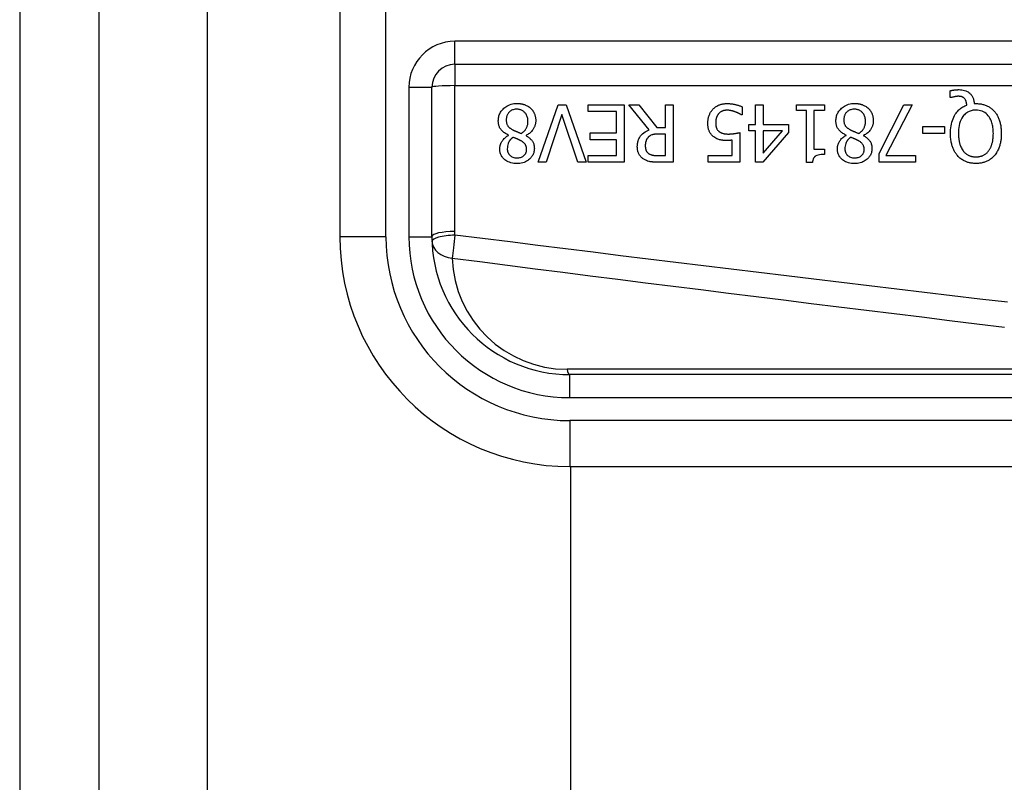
# Model space of a CAD drawing. Header units: inches. Extents: x 5 to 160, y 9 to 87.
# Tile 72 of 203: x 4.73 to 5.574, y 41.121 to 41.774. Entities that reach past the tile are written whole.
import ezdxf

# ---------------------------------------------------------------- set-up
doc = ezdxf.new("R2010")
doc.units = ezdxf.units.IN
doc.header["$MEASUREMENT"] = 0
doc.layers.add('Visible Edges(ANSI)', color=7, linetype='Continuous', lineweight=25)
doc.layers.add('Visible Tangent Edges(ANSI)', color=7, linetype='Continuous', lineweight=25)

msp = doc.modelspace()

# ---------------------------------------------------------------- linework, layer by layer
at = {"layer": 'Visible Edges(ANSI)'}
for p, q in [((4.73025, 62.51508), (4.73025, 21.03408)), ((4.79825, 21.03408), (4.79825, 62.51508)), ((5.00464, 41.96209), (5.00464, 41.58807)), ((5.10306, 41.73572), (5.75505, 41.73572)), ((5.08338, 41.58807), (5.08338, 41.71603)), ((5.52751, 41.70714), (5.52751, 41.71309)), ((5.52839, 41.70714), (5.52751, 41.70714)), ((5.17449, 41.65183), (5.19144, 41.70104)), ((5.19144, 41.70104), (5.1985, 41.70104)), ((5.1985, 41.70104), (5.21545, 41.65183)), ((5.21736, 41.69522), (5.21736, 41.70104)), ((5.21736, 41.70104), (5.24815, 41.70104)), ((5.24161, 41.69522), (5.21736, 41.69522)), ((5.24161, 41.67695), (5.24161, 41.69522)), ((5.24815, 41.70104), (5.24815, 41.65183)), ((5.26957, 41.67963), (5.25206, 41.70104)), ((5.25206, 41.70104), (5.26055, 41.70104)), ((5.26055, 41.70104), (5.27611, 41.68146)), ((5.2836, 41.70104), (5.29014, 41.70104)), ((5.2836, 41.68146), (5.2836, 41.70104)), ((5.29014, 41.70104), (5.29014, 41.65183)), ((5.34909, 41.69929), (5.34909, 41.69231)), ((5.36073, 41.70104), (5.36707, 41.70104)), ((5.36073, 41.68413), (5.36073, 41.70104)), ((5.36707, 41.70104), (5.36707, 41.68413)), ((5.39559, 41.69602), (5.39559, 41.70104)), ((5.39559, 41.70104), (5.4196, 41.70104)), ((5.40432, 41.69602), (5.39559, 41.69602)), ((5.40432, 41.65167), (5.40432, 41.69602)), ((5.41066, 41.69602), (5.41066, 41.66304)), ((5.4196, 41.69602), (5.41066, 41.69602)), ((5.4196, 41.70104), (5.4196, 41.69602)), ((5.46642, 41.65921), (5.48771, 41.70104)), ((5.49473, 41.70104), (5.47224, 41.65761)), ((5.48771, 41.70104), (5.49473, 41.70104)), ((5.54793, 41.70208), (5.54945, 41.70208)), ((5.19479, 41.69271), (5.18115, 41.65183)), ((5.20843, 41.65183), (5.19479, 41.69271)), ((5.34909, 41.69231), (5.34861, 41.69231)), ((5.27611, 41.68146), (5.2836, 41.68146)), ((5.35487, 41.67883), (5.35487, 41.68413)), ((5.35487, 41.68413), (5.36073, 41.68413)), ((5.36073, 41.67883), (5.35487, 41.67883)), ((5.36073, 41.65183), (5.36073, 41.67883)), ((5.36707, 41.68413), (5.38881, 41.68413)), ((5.36707, 41.67883), (5.36707, 41.65961)), ((5.36707, 41.65961), (5.38362, 41.67883)), ((5.38362, 41.67883), (5.36707, 41.67883)), ((5.38881, 41.68413), (5.38881, 41.67719)), ((5.50386, 41.67652), (5.50386, 41.6825)), ((5.50386, 41.6825), (5.52249, 41.6825)), ((5.52249, 41.6825), (5.52249, 41.67652)), ((5.14901, 41.67484), (5.14901, 41.67504)), ((5.164, 41.67476), (5.164, 41.67456)), ((5.219, 41.67113), (5.219, 41.67695)), ((5.219, 41.67695), (5.24161, 41.67695)), ((5.24161, 41.67113), (5.219, 41.67113)), ((5.24161, 41.65765), (5.24161, 41.67113)), ((5.2836, 41.676), (5.27786, 41.676)), ((5.2836, 41.65749), (5.2836, 41.676)), ((5.34071, 41.65761), (5.34071, 41.67073)), ((5.34705, 41.67719), (5.34705, 41.65183)), ((5.38881, 41.67719), (5.36679, 41.65183)), ((5.43822, 41.67484), (5.43822, 41.67504)), ((5.45322, 41.67476), (5.45322, 41.67456)), ((5.52249, 41.67652), (5.50386, 41.67652)), ((5.41066, 41.66304), (5.4196, 41.66304)), ((5.4196, 41.66304), (5.4196, 41.65853)), ((5.21736, 41.65765), (5.24161, 41.65765)), ((5.21736, 41.65183), (5.21736, 41.65765)), ((5.2771, 41.65749), (5.2836, 41.65749)), ((5.32005, 41.65183), (5.32005, 41.65761)), ((5.32005, 41.65761), (5.34071, 41.65761)), ((5.46642, 41.65183), (5.46642, 41.65921)), ((5.47224, 41.65761), (5.49764, 41.65761)), ((5.49764, 41.65761), (5.49764, 41.65183)), ((5.18115, 41.65183), (5.17449, 41.65183)), ((5.21545, 41.65183), (5.20843, 41.65183)), ((5.24815, 41.65183), (5.21736, 41.65183)), ((5.29014, 41.65183), (5.27746, 41.65183)), ((5.34705, 41.65183), (5.32005, 41.65183)), ((5.36679, 41.65183), (5.36073, 41.65183)), ((5.40943, 41.65167), (5.40432, 41.65167)), ((5.49764, 41.65183), (5.46642, 41.65183)), ((5.85055, 41.46996), (5.20149, 41.46996)), ((5.20149, 41.39122), (5.85055, 41.39122)), ((5.20226, 25.50694), (5.20226, 41.39122))]:
    msp.add_line(p, q, dxfattribs=at)
at = {"layer": 'Visible Edges(ANSI)', "flags": 128}
for points in [[(5.52751, 41.71309), (5.52791, 41.71318), (5.52831, 41.71327), (5.52869, 41.71335), (5.52907, 41.71342), (5.52944, 41.71349), (5.5298, 41.71355), (5.53015, 41.71361), (5.53048, 41.71366), (5.5308, 41.71371), (5.53111, 41.71375), (5.53141, 41.71378), (5.53169, 41.71381), (5.53198, 41.71384), (5.53227, 41.71387), (5.53256, 41.7139), (5.53285, 41.71392), (5.53314, 41.71394), (5.53343, 41.71396), (5.53372, 41.71397), (5.53401, 41.71398), (5.5343, 41.71399), (5.53459, 41.714), (5.53488, 41.714), (5.53517, 41.714)], [(5.53517, 41.714), (5.53634, 41.71397), (5.5375, 41.71386), (5.53865, 41.71366), (5.53977, 41.71337), (5.54087, 41.71298), (5.54187, 41.71251), (5.54274, 41.712), (5.54348, 41.71148), (5.5441, 41.71097), (5.54461, 41.71049), (5.54506, 41.71), (5.54547, 41.7095), (5.54585, 41.70897), (5.5462, 41.70841), (5.54652, 41.70784), (5.5468, 41.70724), (5.54704, 41.70662), (5.54726, 41.706), (5.54744, 41.70536), (5.54759, 41.70471), (5.54772, 41.70406), (5.54781, 41.7034), (5.54788, 41.70274), (5.54793, 41.70208)], [(5.53409, 41.7083), (5.53393, 41.7083), (5.53376, 41.70829), (5.53358, 41.70829), (5.53341, 41.70827), (5.53324, 41.70826), (5.53307, 41.70824), (5.53289, 41.70823), (5.53272, 41.7082), (5.53255, 41.70818), (5.53237, 41.70815), (5.5322, 41.70813), (5.53203, 41.7081), (5.53186, 41.70807), (5.53169, 41.70803), (5.53152, 41.708), (5.53135, 41.70796), (5.53118, 41.70793), (5.53102, 41.70789), (5.5308, 41.70784), (5.53042, 41.70775), (5.52994, 41.70763), (5.5294, 41.70748), (5.52887, 41.70731), (5.52839, 41.70714)], [(5.53976, 41.70631), (5.5396, 41.70648), (5.53944, 41.70664), (5.53927, 41.70679), (5.5391, 41.70694), (5.53892, 41.70708), (5.53874, 41.70722), (5.53855, 41.70734), (5.53835, 41.70746), (5.53815, 41.70757), (5.53794, 41.70767), (5.53773, 41.70776), (5.53751, 41.70785), (5.53728, 41.70793), (5.53703, 41.708), (5.53677, 41.70806), (5.5365, 41.70811), (5.53621, 41.70816), (5.53591, 41.7082), (5.53561, 41.70824), (5.5353, 41.70826), (5.535, 41.70828), (5.53469, 41.70829), (5.53439, 41.7083), (5.53409, 41.7083)], [(5.54163, 41.70068), (5.54161, 41.70089), (5.54159, 41.70109), (5.54157, 41.7013), (5.54154, 41.70151), (5.54151, 41.70171), (5.54148, 41.70192), (5.54145, 41.70212), (5.54141, 41.70233), (5.54137, 41.70253), (5.54133, 41.70273), (5.54128, 41.70294), (5.54124, 41.70314), (5.54118, 41.70334), (5.54113, 41.70354), (5.54107, 41.70374), (5.54101, 41.70394), (5.54094, 41.70415), (5.54085, 41.70441), (5.54073, 41.7047), (5.54059, 41.70502), (5.54042, 41.70536), (5.54022, 41.70569), (5.54, 41.70601), (5.53976, 41.70631)], [(5.14027, 41.68732), (5.1403, 41.68819), (5.14036, 41.68904), (5.14048, 41.68989), (5.14064, 41.69073), (5.14086, 41.69156), (5.14113, 41.69238), (5.14145, 41.69318), (5.14182, 41.69396), (5.14224, 41.69471), (5.14271, 41.69543), (5.14322, 41.69612), (5.14377, 41.69678), (5.14436, 41.69741), (5.14504, 41.69805), (5.14581, 41.69871), (5.14668, 41.69936), (5.14766, 41.69998), (5.14875, 41.70055), (5.14994, 41.70106), (5.15116, 41.70147), (5.15243, 41.70178), (5.15371, 41.702), (5.155, 41.70212), (5.15631, 41.70216)], [(5.15623, 41.69725), (5.15544, 41.69723), (5.15467, 41.69716), (5.1539, 41.69703), (5.15314, 41.69685), (5.15241, 41.6966), (5.15171, 41.69629), (5.15108, 41.69595), (5.15053, 41.69558), (5.15005, 41.6952), (5.14962, 41.69482), (5.14925, 41.69443), (5.1489, 41.69402), (5.14859, 41.69359), (5.14831, 41.69314), (5.14805, 41.69267), (5.14783, 41.69218), (5.14763, 41.69168), (5.14747, 41.69116), (5.14733, 41.69064), (5.14723, 41.69011), (5.14715, 41.68958), (5.14709, 41.68904), (5.14706, 41.6885), (5.14705, 41.68796)], [(5.16568, 41.68696), (5.16566, 41.68775), (5.16559, 41.68853), (5.16547, 41.68931), (5.1653, 41.69007), (5.16508, 41.69082), (5.1648, 41.69156), (5.16447, 41.69225), (5.16411, 41.69288), (5.16372, 41.69345), (5.16332, 41.69396), (5.16291, 41.69442), (5.1625, 41.69483), (5.16207, 41.69522), (5.16162, 41.69557), (5.16115, 41.69589), (5.16066, 41.69618), (5.16014, 41.69644), (5.15961, 41.69666), (5.15906, 41.69685), (5.15851, 41.697), (5.15795, 41.69711), (5.15738, 41.69719), (5.1568, 41.69724), (5.15623, 41.69725)], [(5.15631, 41.70216), (5.15674, 41.70216), (5.15718, 41.70214), (5.15762, 41.70212), (5.15806, 41.70209), (5.1585, 41.70206), (5.15893, 41.70201), (5.15937, 41.70195), (5.1598, 41.70189), (5.16023, 41.70181), (5.16066, 41.70173), (5.16108, 41.70163), (5.16151, 41.70152), (5.16193, 41.70141), (5.16235, 41.70128), (5.16277, 41.70114), (5.16319, 41.70099), (5.16368, 41.70079), (5.16425, 41.70054), (5.16487, 41.70024), (5.16554, 41.69987), (5.16622, 41.69944), (5.16688, 41.69898), (5.16751, 41.69847), (5.16811, 41.69793)], [(5.16811, 41.69793), (5.1684, 41.69764), (5.16869, 41.69734), (5.16896, 41.69703), (5.16923, 41.69672), (5.16948, 41.6964), (5.16972, 41.69607), (5.16995, 41.69573), (5.17017, 41.69539), (5.17038, 41.69504), (5.17058, 41.69468), (5.17077, 41.69431), (5.17095, 41.69394), (5.17112, 41.69356), (5.17129, 41.69315), (5.17146, 41.69271), (5.17162, 41.69222), (5.17177, 41.6917), (5.17192, 41.69113), (5.17205, 41.69053), (5.17215, 41.68992), (5.17223, 41.6893), (5.17229, 41.68869), (5.17233, 41.68807), (5.17234, 41.68744)], [(5.31978, 41.68541), (5.31978, 41.6859), (5.3198, 41.68639), (5.31983, 41.68687), (5.31986, 41.68736), (5.31992, 41.68784), (5.31998, 41.68832), (5.32005, 41.6888), (5.32014, 41.68928), (5.32024, 41.68975), (5.32036, 41.69022), (5.32048, 41.69069), (5.32062, 41.69116), (5.32078, 41.69162), (5.32095, 41.69208), (5.32114, 41.69256), (5.32135, 41.69305), (5.32159, 41.69355), (5.32185, 41.69407), (5.32215, 41.69459), (5.32247, 41.69512), (5.32283, 41.69566), (5.32322, 41.69619), (5.32365, 41.69672), (5.32412, 41.69725)], [(5.32412, 41.69725), (5.32464, 41.69778), (5.32518, 41.69828), (5.32575, 41.69874), (5.32634, 41.69918), (5.32695, 41.69958), (5.32758, 41.69996), (5.32824, 41.7003), (5.3289, 41.70062), (5.32953, 41.70088), (5.33013, 41.70111), (5.33069, 41.70129), (5.33121, 41.70145), (5.33169, 41.70157), (5.33211, 41.70166), (5.33251, 41.70175), (5.33292, 41.70182), (5.33333, 41.70188), (5.33374, 41.70194), (5.33415, 41.70198), (5.33456, 41.70202), (5.33497, 41.70204), (5.33538, 41.70206), (5.33579, 41.70208), (5.33621, 41.70208)], [(5.33609, 41.69638), (5.33585, 41.69637), (5.3356, 41.69637), (5.33537, 41.69635), (5.33513, 41.69633), (5.33489, 41.69631), (5.33465, 41.69628), (5.33442, 41.69625), (5.33418, 41.69621), (5.33395, 41.69616), (5.33372, 41.69611), (5.33349, 41.69606), (5.33325, 41.696), (5.33302, 41.69593), (5.3328, 41.69586), (5.33257, 41.69579), (5.33234, 41.6957), (5.3321, 41.69561), (5.33178, 41.69548), (5.33138, 41.69528), (5.33091, 41.69502), (5.3304, 41.69468), (5.32989, 41.69428), (5.32943, 41.69385), (5.32899, 41.69339)], [(5.3433, 41.69494), (5.3431, 41.69501), (5.3429, 41.69508), (5.34269, 41.69515), (5.34249, 41.69522), (5.34228, 41.69528), (5.34207, 41.69535), (5.34187, 41.69541), (5.34166, 41.69548), (5.34145, 41.69554), (5.34124, 41.6956), (5.34103, 41.69566), (5.34082, 41.69572), (5.34061, 41.69578), (5.3404, 41.69583), (5.34019, 41.69589), (5.33998, 41.69594), (5.33978, 41.69599), (5.33954, 41.69604), (5.3392, 41.69611), (5.33878, 41.69619), (5.33825, 41.69626), (5.33763, 41.69632), (5.33691, 41.69636), (5.33609, 41.69638)], [(5.33621, 41.70208), (5.33673, 41.70207), (5.33725, 41.70206), (5.33777, 41.70204), (5.33829, 41.70201), (5.33881, 41.70197), (5.33933, 41.70192), (5.33985, 41.70187), (5.34037, 41.7018), (5.34088, 41.70173), (5.3414, 41.70165), (5.34191, 41.70156), (5.34243, 41.70146), (5.34294, 41.70135), (5.34345, 41.70123), (5.34398, 41.7011), (5.34452, 41.70096), (5.34508, 41.70081), (5.34564, 41.70064), (5.34622, 41.70045), (5.34679, 41.70025), (5.34737, 41.70004), (5.34795, 41.69981), (5.34852, 41.69956), (5.34909, 41.69929)], [(5.34861, 41.69231), (5.3485, 41.69239), (5.34838, 41.69247), (5.34826, 41.69255), (5.34812, 41.69264), (5.34797, 41.69274), (5.34782, 41.69283), (5.34765, 41.69293), (5.34747, 41.69303), (5.34729, 41.69314), (5.34709, 41.69325), (5.34688, 41.69336), (5.34667, 41.69347), (5.34644, 41.69359), (5.34621, 41.6937), (5.34596, 41.69382), (5.34571, 41.69394), (5.34544, 41.69406), (5.34516, 41.69419), (5.34488, 41.69431), (5.34458, 41.69444), (5.34428, 41.69456), (5.34396, 41.69469), (5.34364, 41.69481), (5.3433, 41.69494)], [(5.42949, 41.68732), (5.42951, 41.68819), (5.42958, 41.68904), (5.42969, 41.68989), (5.42986, 41.69073), (5.43007, 41.69156), (5.43034, 41.69238), (5.43066, 41.69318), (5.43104, 41.69396), (5.43146, 41.69471), (5.43192, 41.69543), (5.43243, 41.69612), (5.43298, 41.69678), (5.43358, 41.69741), (5.43425, 41.69805), (5.43502, 41.69871), (5.4359, 41.69936), (5.43687, 41.69998), (5.43796, 41.70055), (5.43915, 41.70106), (5.44038, 41.70147), (5.44164, 41.70178), (5.44292, 41.702), (5.44422, 41.70212), (5.44552, 41.70216)], [(5.44544, 41.69725), (5.44466, 41.69723), (5.44388, 41.69716), (5.44311, 41.69703), (5.44236, 41.69685), (5.44162, 41.6966), (5.44092, 41.69629), (5.4403, 41.69595), (5.43975, 41.69558), (5.43926, 41.6952), (5.43884, 41.69482), (5.43846, 41.69443), (5.43812, 41.69402), (5.4378, 41.69359), (5.43752, 41.69314), (5.43726, 41.69267), (5.43704, 41.69218), (5.43685, 41.69168), (5.43668, 41.69116), (5.43655, 41.69064), (5.43644, 41.69011), (5.43636, 41.68958), (5.43631, 41.68904), (5.43628, 41.6885), (5.43627, 41.68796)], [(5.45489, 41.68696), (5.45487, 41.68775), (5.4548, 41.68853), (5.45469, 41.68931), (5.45452, 41.69007), (5.4543, 41.69082), (5.45401, 41.69156), (5.45368, 41.69225), (5.45332, 41.69288), (5.45294, 41.69345), (5.45253, 41.69396), (5.45213, 41.69442), (5.45171, 41.69483), (5.45128, 41.69522), (5.45083, 41.69557), (5.45036, 41.69589), (5.44987, 41.69618), (5.44936, 41.69644), (5.44882, 41.69666), (5.44828, 41.69685), (5.44772, 41.697), (5.44716, 41.69711), (5.44659, 41.69719), (5.44602, 41.69724), (5.44544, 41.69725)], [(5.44552, 41.70216), (5.44596, 41.70216), (5.4464, 41.70214), (5.44684, 41.70212), (5.44727, 41.70209), (5.44771, 41.70206), (5.44815, 41.70201), (5.44858, 41.70195), (5.44901, 41.70189), (5.44944, 41.70181), (5.44987, 41.70173), (5.4503, 41.70163), (5.45072, 41.70152), (5.45114, 41.70141), (5.45156, 41.70128), (5.45198, 41.70114), (5.4524, 41.70099), (5.4529, 41.70079), (5.45347, 41.70054), (5.45409, 41.70024), (5.45475, 41.69987), (5.45544, 41.69944), (5.4561, 41.69898), (5.45673, 41.69847), (5.45732, 41.69793)], [(5.45732, 41.69793), (5.45762, 41.69764), (5.4579, 41.69734), (5.45818, 41.69703), (5.45844, 41.69672), (5.45869, 41.6964), (5.45893, 41.69607), (5.45917, 41.69573), (5.45939, 41.69539), (5.4596, 41.69504), (5.4598, 41.69468), (5.45999, 41.69431), (5.46017, 41.69394), (5.46034, 41.69356), (5.4605, 41.69315), (5.46067, 41.69271), (5.46083, 41.69222), (5.46099, 41.6917), (5.46113, 41.69113), (5.46126, 41.69053), (5.46137, 41.68992), (5.46145, 41.6893), (5.46151, 41.68869), (5.46154, 41.68807), (5.46155, 41.68744)], [(5.52767, 41.67648), (5.5277, 41.67808), (5.52778, 41.67969), (5.52793, 41.6813), (5.52815, 41.6829), (5.52844, 41.68449), (5.52882, 41.68606), (5.52928, 41.6876), (5.52983, 41.6891), (5.53045, 41.6905), (5.5311, 41.69176), (5.53179, 41.6929), (5.53248, 41.69391), (5.53318, 41.69481), (5.53386, 41.6956), (5.53451, 41.69629), (5.53519, 41.69694), (5.5359, 41.69755), (5.53664, 41.69812), (5.53742, 41.69865), (5.53822, 41.69914), (5.53904, 41.69959), (5.53988, 41.7), (5.54075, 41.70036), (5.54163, 41.70068)], [(5.54941, 41.6965), (5.54857, 41.69648), (5.54773, 41.69641), (5.5469, 41.69631), (5.54608, 41.69615), (5.54528, 41.69595), (5.54448, 41.6957), (5.5437, 41.69539), (5.54294, 41.69504), (5.54221, 41.69463), (5.54152, 41.69418), (5.54086, 41.69369), (5.54022, 41.69315), (5.53961, 41.69255), (5.53892, 41.69181), (5.53818, 41.69086), (5.53743, 41.6897), (5.53669, 41.68829), (5.53603, 41.6867), (5.53551, 41.68505), (5.53511, 41.68337), (5.53483, 41.68166), (5.53463, 41.67994), (5.53453, 41.6782), (5.53449, 41.67648)], [(5.56436, 41.67648), (5.56435, 41.67749), (5.56432, 41.67852), (5.56425, 41.67955), (5.56416, 41.68058), (5.56404, 41.68161), (5.56388, 41.68263), (5.56368, 41.68365), (5.56345, 41.68465), (5.56317, 41.68564), (5.56285, 41.6866), (5.56247, 41.68758), (5.56201, 41.68859), (5.56146, 41.68962), (5.56079, 41.69065), (5.56002, 41.69168), (5.55911, 41.69266), (5.55813, 41.69356), (5.55706, 41.69435), (5.55591, 41.69502), (5.55469, 41.69557), (5.55341, 41.69599), (5.55209, 41.69628), (5.55076, 41.69644), (5.54941, 41.6965)], [(5.54945, 41.70208), (5.55019, 41.70207), (5.55093, 41.70204), (5.55167, 41.70199), (5.55241, 41.70192), (5.55314, 41.70183), (5.55387, 41.70171), (5.55459, 41.70158), (5.55531, 41.70141), (5.55602, 41.70123), (5.55673, 41.70102), (5.55743, 41.70078), (5.55812, 41.70052), (5.55881, 41.70022), (5.55948, 41.69991), (5.56014, 41.69957), (5.56079, 41.6992), (5.56142, 41.6988), (5.56203, 41.69838), (5.56263, 41.69794), (5.56321, 41.69747), (5.56377, 41.69698), (5.5643, 41.69647), (5.56482, 41.69593), (5.56532, 41.69538)], [(5.56532, 41.69538), (5.56581, 41.69478), (5.56628, 41.69417), (5.56673, 41.69354), (5.56715, 41.6929), (5.56754, 41.69224), (5.56791, 41.69156), (5.56826, 41.69088), (5.56859, 41.69018), (5.56889, 41.68947), (5.56917, 41.68875), (5.56944, 41.68801), (5.56969, 41.68726), (5.56992, 41.68649), (5.57013, 41.68569), (5.57032, 41.68487), (5.5705, 41.68404), (5.57066, 41.68318), (5.57079, 41.68229), (5.57091, 41.68138), (5.57101, 41.68045), (5.57108, 41.6795), (5.57114, 41.67852), (5.57117, 41.67751), (5.57118, 41.67648)], [(5.14901, 41.67504), (5.14831, 41.67537), (5.14762, 41.67573), (5.14695, 41.67611), (5.14629, 41.67652), (5.14564, 41.67695), (5.14502, 41.67741), (5.14442, 41.6779), (5.14384, 41.67841), (5.1433, 41.67895), (5.14281, 41.67951), (5.14238, 41.68006), (5.142, 41.6806), (5.14168, 41.68114), (5.1414, 41.68168), (5.14117, 41.68222), (5.14096, 41.68277), (5.14079, 41.68332), (5.14065, 41.68388), (5.14053, 41.68444), (5.14043, 41.68501), (5.14036, 41.68559), (5.14031, 41.68617), (5.14028, 41.68674), (5.14027, 41.68732)], [(5.14705, 41.68796), (5.14706, 41.68743), (5.14709, 41.6869), (5.14715, 41.68636), (5.14723, 41.68583), (5.14733, 41.68531), (5.14748, 41.6848), (5.14765, 41.6843), (5.14785, 41.68384), (5.14806, 41.68344), (5.1483, 41.68307), (5.14854, 41.68274), (5.14879, 41.68244), (5.14905, 41.68216), (5.14933, 41.68189), (5.14963, 41.68163), (5.14994, 41.68137), (5.15027, 41.68112), (5.15061, 41.68087), (5.15097, 41.68063), (5.15133, 41.68039), (5.1517, 41.68016), (5.15207, 41.67994), (5.15245, 41.67972), (5.15284, 41.67951)], [(5.16005, 41.67644), (5.16041, 41.67668), (5.16076, 41.67693), (5.16109, 41.67719), (5.16142, 41.67747), (5.16174, 41.67775), (5.16205, 41.67804), (5.16235, 41.67834), (5.16264, 41.67865), (5.16291, 41.67898), (5.16318, 41.67931), (5.16344, 41.67965), (5.16368, 41.68001), (5.16393, 41.68039), (5.16418, 41.68082), (5.16442, 41.68129), (5.16466, 41.6818), (5.16489, 41.68236), (5.1651, 41.68297), (5.16528, 41.68362), (5.16543, 41.68428), (5.16554, 41.68494), (5.16562, 41.68561), (5.16566, 41.68629), (5.16568, 41.68696)], [(5.17234, 41.68744), (5.17233, 41.68691), (5.1723, 41.68637), (5.17225, 41.68584), (5.17218, 41.68532), (5.17209, 41.6848), (5.17198, 41.68428), (5.17185, 41.68377), (5.17169, 41.68326), (5.17152, 41.68275), (5.17133, 41.68225), (5.1711, 41.68175), (5.17084, 41.68121), (5.17054, 41.68065), (5.17018, 41.68007), (5.16978, 41.67947), (5.16931, 41.67887), (5.16879, 41.67826), (5.1682, 41.67766), (5.16757, 41.67708), (5.16691, 41.67655), (5.16622, 41.67605), (5.1655, 41.67558), (5.16476, 41.67516), (5.164, 41.67476)], [(5.32899, 41.69339), (5.32882, 41.69318), (5.32866, 41.69297), (5.3285, 41.69275), (5.32835, 41.69253), (5.3282, 41.69231), (5.32807, 41.69208), (5.32794, 41.69185), (5.32781, 41.69162), (5.32769, 41.69138), (5.32758, 41.69114), (5.32747, 41.6909), (5.32737, 41.69066), (5.32727, 41.69041), (5.32718, 41.69015), (5.32709, 41.68989), (5.327, 41.68959), (5.32691, 41.68925), (5.32681, 41.68885), (5.32673, 41.68841), (5.32665, 41.68791), (5.32658, 41.68736), (5.32652, 41.68675), (5.32649, 41.68609), (5.32648, 41.68537)], [(5.43822, 41.67504), (5.43753, 41.67537), (5.43684, 41.67573), (5.43616, 41.67611), (5.4355, 41.67652), (5.43486, 41.67695), (5.43423, 41.67741), (5.43363, 41.6779), (5.43306, 41.67841), (5.43251, 41.67895), (5.43202, 41.67951), (5.43159, 41.68006), (5.43122, 41.6806), (5.43089, 41.68114), (5.43062, 41.68168), (5.43038, 41.68222), (5.43018, 41.68277), (5.43, 41.68332), (5.42986, 41.68388), (5.42974, 41.68444), (5.42964, 41.68501), (5.42957, 41.68559), (5.42952, 41.68617), (5.4295, 41.68674), (5.42949, 41.68732)], [(5.43627, 41.68796), (5.43628, 41.68743), (5.43631, 41.6869), (5.43636, 41.68636), (5.43644, 41.68583), (5.43655, 41.68531), (5.43669, 41.6848), (5.43686, 41.6843), (5.43706, 41.68384), (5.43728, 41.68344), (5.43751, 41.68307), (5.43775, 41.68274), (5.43801, 41.68244), (5.43827, 41.68216), (5.43855, 41.68189), (5.43885, 41.68163), (5.43916, 41.68137), (5.43949, 41.68112), (5.43983, 41.68087), (5.44018, 41.68063), (5.44054, 41.68039), (5.44091, 41.68016), (5.44129, 41.67994), (5.44167, 41.67972), (5.44205, 41.67951)], [(5.44927, 41.67644), (5.44962, 41.67668), (5.44997, 41.67693), (5.45031, 41.67719), (5.45064, 41.67747), (5.45096, 41.67775), (5.45126, 41.67804), (5.45156, 41.67834), (5.45185, 41.67865), (5.45213, 41.67898), (5.4524, 41.67931), (5.45265, 41.67965), (5.4529, 41.68001), (5.45314, 41.68039), (5.45339, 41.68082), (5.45364, 41.68129), (5.45387, 41.6818), (5.4541, 41.68236), (5.45431, 41.68297), (5.45449, 41.68362), (5.45464, 41.68428), (5.45475, 41.68494), (5.45483, 41.68561), (5.45488, 41.68629), (5.45489, 41.68696)], [(5.46155, 41.68744), (5.46154, 41.68691), (5.46151, 41.68637), (5.46146, 41.68584), (5.46139, 41.68532), (5.4613, 41.6848), (5.46119, 41.68428), (5.46106, 41.68377), (5.46091, 41.68326), (5.46073, 41.68275), (5.46054, 41.68225), (5.46032, 41.68175), (5.46006, 41.68121), (5.45975, 41.68065), (5.4594, 41.68007), (5.45899, 41.67947), (5.45853, 41.67887), (5.458, 41.67826), (5.45742, 41.67766), (5.45679, 41.67708), (5.45612, 41.67655), (5.45543, 41.67605), (5.45472, 41.67558), (5.45398, 41.67516), (5.45322, 41.67476)], [(5.15284, 41.67951), (5.15299, 41.67942), (5.15315, 41.67933), (5.15331, 41.67925), (5.15348, 41.67916), (5.15366, 41.67908), (5.15385, 41.67899), (5.15404, 41.6789), (5.15425, 41.67881), (5.15447, 41.67871), (5.1547, 41.67861), (5.15494, 41.67851), (5.15521, 41.6784), (5.15548, 41.67828), (5.15578, 41.67816), (5.1561, 41.67803), (5.15644, 41.6779), (5.1568, 41.67775), (5.15718, 41.6776), (5.15759, 41.67743), (5.15803, 41.67726), (5.15849, 41.67707), (5.15898, 41.67687), (5.1595, 41.67666), (5.16005, 41.67644)], [(5.25936, 41.66519), (5.25936, 41.66568), (5.25938, 41.66617), (5.25941, 41.66666), (5.25945, 41.66715), (5.25951, 41.66763), (5.25958, 41.66811), (5.25966, 41.66859), (5.25976, 41.66907), (5.25988, 41.66955), (5.26001, 41.67002), (5.26015, 41.67048), (5.26032, 41.67094), (5.2605, 41.6714), (5.26074, 41.67196), (5.26109, 41.67264), (5.26157, 41.67344), (5.26219, 41.67432), (5.26296, 41.67526), (5.26389, 41.6762), (5.2649, 41.67706), (5.26598, 41.67784), (5.26713, 41.67852), (5.26833, 41.67912), (5.26957, 41.67963)], [(5.32484, 41.67352), (5.32434, 41.67392), (5.32386, 41.67434), (5.32341, 41.67479), (5.32298, 41.67525), (5.32258, 41.67574), (5.3222, 41.67624), (5.32185, 41.67677), (5.32152, 41.67732), (5.32123, 41.67787), (5.32098, 41.6784), (5.32077, 41.67893), (5.32058, 41.67944), (5.32043, 41.67995), (5.3203, 41.68044), (5.32019, 41.68093), (5.32009, 41.68141), (5.32001, 41.68191), (5.31995, 41.68241), (5.31989, 41.68291), (5.31985, 41.68341), (5.31981, 41.68391), (5.31979, 41.68441), (5.31978, 41.68491), (5.31978, 41.68541)], [(5.32648, 41.68537), (5.32648, 41.68509), (5.32648, 41.68482), (5.32649, 41.68454), (5.32651, 41.68427), (5.32653, 41.68399), (5.32655, 41.68372), (5.32659, 41.68345), (5.32662, 41.68319), (5.32666, 41.68292), (5.32671, 41.68266), (5.32677, 41.68241), (5.32683, 41.68215), (5.32689, 41.68191), (5.32697, 41.68166), (5.32705, 41.68142), (5.32714, 41.68119), (5.32724, 41.68095), (5.32739, 41.68064), (5.32758, 41.68027), (5.32783, 41.67987), (5.32814, 41.67944), (5.32849, 41.67902), (5.32886, 41.67863), (5.32927, 41.67827)], [(5.32927, 41.67827), (5.32952, 41.67806), (5.32978, 41.67786), (5.33005, 41.67767), (5.33032, 41.6775), (5.33061, 41.67733), (5.3309, 41.67718), (5.33119, 41.67704), (5.3315, 41.67691), (5.33181, 41.6768), (5.33213, 41.67669), (5.33246, 41.67659), (5.3328, 41.6765), (5.33315, 41.67641), (5.3335, 41.67634), (5.33387, 41.67627), (5.33424, 41.67621), (5.33461, 41.67616), (5.33499, 41.67612), (5.33537, 41.67608), (5.33576, 41.67605), (5.33615, 41.67603), (5.33654, 41.67601), (5.33693, 41.676), (5.33732, 41.676)], [(5.44205, 41.67951), (5.44221, 41.67942), (5.44236, 41.67933), (5.44253, 41.67925), (5.4427, 41.67916), (5.44288, 41.67908), (5.44306, 41.67899), (5.44326, 41.6789), (5.44346, 41.67881), (5.44368, 41.67871), (5.44391, 41.67861), (5.44416, 41.67851), (5.44442, 41.6784), (5.4447, 41.67828), (5.445, 41.67816), (5.44531, 41.67803), (5.44565, 41.6779), (5.44601, 41.67775), (5.4464, 41.6776), (5.44681, 41.67743), (5.44724, 41.67726), (5.4477, 41.67707), (5.4482, 41.67687), (5.44872, 41.67666), (5.44927, 41.67644)], [(5.14151, 41.66324), (5.14152, 41.66369), (5.14155, 41.66414), (5.14159, 41.66458), (5.14165, 41.66503), (5.14173, 41.66547), (5.14183, 41.6659), (5.14194, 41.66634), (5.14207, 41.66677), (5.14221, 41.66719), (5.14237, 41.66762), (5.14256, 41.66806), (5.14278, 41.66855), (5.14305, 41.66908), (5.14336, 41.66964), (5.14372, 41.67023), (5.14414, 41.67082), (5.14462, 41.67142), (5.14515, 41.67202), (5.14572, 41.67258), (5.14632, 41.67311), (5.14695, 41.67359), (5.14761, 41.67404), (5.1483, 41.67446), (5.14901, 41.67484)], [(5.15288, 41.67317), (5.15265, 41.67299), (5.15242, 41.67281), (5.1522, 41.67263), (5.15198, 41.67244), (5.15176, 41.67225), (5.15155, 41.67205), (5.15133, 41.67185), (5.15112, 41.67165), (5.15092, 41.67144), (5.15072, 41.67122), (5.15053, 41.67101), (5.15034, 41.67079), (5.15016, 41.67056), (5.14998, 41.67033), (5.14981, 41.6701), (5.14965, 41.66986), (5.1495, 41.66962), (5.14928, 41.66924), (5.149, 41.66866), (5.14868, 41.66786), (5.14838, 41.66685), (5.14815, 41.66569), (5.14801, 41.66451), (5.14797, 41.66332)], [(5.15981, 41.6701), (5.15968, 41.67017), (5.15952, 41.67026), (5.15934, 41.67036), (5.15914, 41.67046), (5.15892, 41.67057), (5.15869, 41.67069), (5.15844, 41.67082), (5.15818, 41.67095), (5.1579, 41.67108), (5.15761, 41.67122), (5.15731, 41.67136), (5.157, 41.67151), (5.15668, 41.67165), (5.15636, 41.6718), (5.15602, 41.67195), (5.15568, 41.67209), (5.15534, 41.67224), (5.15499, 41.67238), (5.15464, 41.67253), (5.15428, 41.67266), (5.15393, 41.6728), (5.15358, 41.67293), (5.15322, 41.67305), (5.15288, 41.67317)], [(5.16452, 41.66292), (5.16452, 41.66318), (5.16451, 41.66344), (5.16449, 41.6637), (5.16446, 41.66396), (5.16443, 41.66422), (5.16439, 41.66448), (5.16433, 41.66473), (5.16427, 41.66499), (5.16421, 41.66524), (5.16413, 41.66549), (5.16404, 41.66573), (5.16394, 41.66598), (5.16381, 41.66626), (5.16364, 41.66657), (5.16344, 41.6669), (5.16318, 41.66727), (5.16287, 41.66765), (5.16251, 41.66806), (5.1621, 41.66845), (5.16168, 41.66882), (5.16123, 41.66917), (5.16077, 41.6695), (5.1603, 41.66981), (5.15981, 41.6701)], [(5.164, 41.67456), (5.16442, 41.67432), (5.16483, 41.67406), (5.16524, 41.6738), (5.16564, 41.67352), (5.16604, 41.67324), (5.16643, 41.67294), (5.16681, 41.67264), (5.16719, 41.67233), (5.16755, 41.672), (5.16791, 41.67167), (5.16825, 41.67132), (5.16857, 41.67097), (5.16888, 41.6706), (5.16918, 41.67022), (5.16948, 41.66979), (5.16978, 41.66931), (5.17007, 41.66877), (5.17035, 41.66815), (5.1706, 41.66747), (5.1708, 41.66672), (5.17096, 41.66597), (5.17106, 41.66521), (5.17112, 41.66444), (5.17114, 41.66367)], [(5.26897, 41.67345), (5.26874, 41.67322), (5.26853, 41.673), (5.26832, 41.67276), (5.26813, 41.67252), (5.26794, 41.67227), (5.26777, 41.67202), (5.2676, 41.67176), (5.26744, 41.67149), (5.2673, 41.67121), (5.26716, 41.67093), (5.26703, 41.67064), (5.26691, 41.67034), (5.2668, 41.67002), (5.26669, 41.66968), (5.26659, 41.66933), (5.26651, 41.66896), (5.26643, 41.66857), (5.26636, 41.66816), (5.2663, 41.66776), (5.26625, 41.66735), (5.26622, 41.66694), (5.26619, 41.66653), (5.26618, 41.66612), (5.26618, 41.66571)], [(5.27786, 41.676), (5.27758, 41.676), (5.27729, 41.67599), (5.277, 41.67599), (5.27672, 41.67598), (5.27643, 41.67596), (5.27614, 41.67595), (5.27585, 41.67593), (5.27557, 41.67591), (5.27528, 41.67588), (5.27499, 41.67585), (5.2747, 41.67582), (5.27442, 41.67579), (5.27413, 41.67575), (5.27385, 41.6757), (5.27357, 41.67566), (5.27329, 41.6756), (5.27301, 41.67555), (5.27272, 41.67549), (5.27231, 41.67538), (5.27173, 41.6752), (5.27104, 41.67491), (5.2703, 41.67451), (5.2696, 41.67401), (5.26897, 41.67345)], [(5.33625, 41.67045), (5.33589, 41.67046), (5.33553, 41.67046), (5.33516, 41.67047), (5.3348, 41.67048), (5.33443, 41.67049), (5.33405, 41.67051), (5.33368, 41.67053), (5.33331, 41.67056), (5.33294, 41.67059), (5.33256, 41.67063), (5.33219, 41.67067), (5.33182, 41.67071), (5.33146, 41.67077), (5.33109, 41.67082), (5.33073, 41.67089), (5.33038, 41.67096), (5.33002, 41.67103), (5.32965, 41.67112), (5.32911, 41.67127), (5.32839, 41.67152), (5.32753, 41.67188), (5.32659, 41.67236), (5.3257, 41.67291), (5.32484, 41.67352)], [(5.34071, 41.67073), (5.34056, 41.67071), (5.3404, 41.67069), (5.34024, 41.67067), (5.34008, 41.67066), (5.33993, 41.67064), (5.33977, 41.67062), (5.33961, 41.67061), (5.33945, 41.67059), (5.3393, 41.67058), (5.33914, 41.67057), (5.33898, 41.67055), (5.33882, 41.67054), (5.33867, 41.67053), (5.3385, 41.67052), (5.33833, 41.67051), (5.33813, 41.6705), (5.33793, 41.67049), (5.33771, 41.67048), (5.33748, 41.67048), (5.33725, 41.67047), (5.337, 41.67046), (5.33675, 41.67046), (5.3365, 41.67046), (5.33625, 41.67045)], [(5.33732, 41.676), (5.33776, 41.676), (5.3382, 41.67601), (5.33864, 41.67602), (5.33908, 41.67604), (5.33952, 41.67607), (5.33996, 41.6761), (5.3404, 41.67613), (5.34084, 41.67617), (5.34128, 41.67622), (5.34172, 41.67627), (5.34217, 41.67633), (5.34262, 41.67639), (5.34306, 41.67646), (5.34351, 41.67653), (5.34394, 41.6766), (5.34436, 41.67667), (5.34477, 41.67674), (5.34517, 41.67682), (5.34555, 41.67689), (5.3459, 41.67696), (5.34623, 41.67702), (5.34654, 41.67708), (5.34681, 41.67714), (5.34705, 41.67719)], [(5.43072, 41.66324), (5.43073, 41.66369), (5.43076, 41.66414), (5.4308, 41.66458), (5.43087, 41.66503), (5.43094, 41.66547), (5.43104, 41.6659), (5.43115, 41.66634), (5.43128, 41.66677), (5.43142, 41.66719), (5.43158, 41.66762), (5.43177, 41.66806), (5.43199, 41.66855), (5.43226, 41.66908), (5.43257, 41.66964), (5.43294, 41.67023), (5.43336, 41.67082), (5.43383, 41.67142), (5.43436, 41.67202), (5.43493, 41.67258), (5.43553, 41.67311), (5.43617, 41.67359), (5.43683, 41.67404), (5.43751, 41.67446), (5.43822, 41.67484)], [(5.44209, 41.67317), (5.44186, 41.67299), (5.44164, 41.67281), (5.44141, 41.67263), (5.44119, 41.67244), (5.44097, 41.67225), (5.44076, 41.67205), (5.44055, 41.67185), (5.44034, 41.67165), (5.44013, 41.67144), (5.43994, 41.67122), (5.43974, 41.67101), (5.43955, 41.67079), (5.43937, 41.67056), (5.4392, 41.67033), (5.43903, 41.6701), (5.43887, 41.66986), (5.43871, 41.66962), (5.4385, 41.66924), (5.43821, 41.66866), (5.4379, 41.66786), (5.4376, 41.66685), (5.43736, 41.66569), (5.43723, 41.66451), (5.43718, 41.66332)], [(5.44903, 41.6701), (5.44889, 41.67017), (5.44873, 41.67026), (5.44855, 41.67036), (5.44835, 41.67046), (5.44813, 41.67057), (5.4479, 41.67069), (5.44765, 41.67082), (5.44739, 41.67095), (5.44712, 41.67108), (5.44683, 41.67122), (5.44653, 41.67136), (5.44622, 41.67151), (5.4459, 41.67165), (5.44557, 41.6718), (5.44524, 41.67195), (5.4449, 41.67209), (5.44455, 41.67224), (5.4442, 41.67238), (5.44385, 41.67253), (5.4435, 41.67266), (5.44314, 41.6728), (5.44279, 41.67293), (5.44244, 41.67305), (5.44209, 41.67317)], [(5.45373, 41.66292), (5.45373, 41.66318), (5.45372, 41.66344), (5.4537, 41.6637), (5.45368, 41.66396), (5.45364, 41.66422), (5.4536, 41.66448), (5.45355, 41.66473), (5.45349, 41.66499), (5.45342, 41.66524), (5.45334, 41.66549), (5.45325, 41.66573), (5.45315, 41.66598), (5.45302, 41.66626), (5.45286, 41.66657), (5.45265, 41.6669), (5.4524, 41.66727), (5.45209, 41.66765), (5.45172, 41.66806), (5.45132, 41.66845), (5.45089, 41.66882), (5.45045, 41.66917), (5.44999, 41.6695), (5.44951, 41.66981), (5.44903, 41.6701)], [(5.45322, 41.67456), (5.45363, 41.67432), (5.45404, 41.67406), (5.45445, 41.6738), (5.45485, 41.67352), (5.45525, 41.67324), (5.45564, 41.67294), (5.45603, 41.67264), (5.4564, 41.67233), (5.45677, 41.672), (5.45712, 41.67167), (5.45746, 41.67132), (5.45779, 41.67097), (5.4581, 41.6706), (5.45839, 41.67022), (5.4587, 41.66979), (5.459, 41.66931), (5.45929, 41.66877), (5.45956, 41.66815), (5.45981, 41.66747), (5.46002, 41.66672), (5.46017, 41.66597), (5.46028, 41.66521), (5.46034, 41.66444), (5.46035, 41.66367)], [(5.53358, 41.65749), (5.53311, 41.65805), (5.53267, 41.65862), (5.53226, 41.6592), (5.53186, 41.6598), (5.53149, 41.66042), (5.53113, 41.66104), (5.5308, 41.66168), (5.53048, 41.66232), (5.53019, 41.66298), (5.52991, 41.66364), (5.52965, 41.66432), (5.5294, 41.66502), (5.52916, 41.66575), (5.52893, 41.66652), (5.52871, 41.66733), (5.52851, 41.66817), (5.52833, 41.66906), (5.52817, 41.66998), (5.52802, 41.67095), (5.5279, 41.67196), (5.5278, 41.67302), (5.52773, 41.67412), (5.52769, 41.67528), (5.52767, 41.67648)], [(5.53449, 41.67648), (5.5345, 41.67593), (5.53451, 41.67537), (5.53452, 41.67482), (5.53455, 41.67426), (5.53458, 41.67371), (5.53462, 41.67315), (5.53467, 41.6726), (5.53473, 41.67204), (5.5348, 41.67149), (5.53488, 41.67094), (5.53497, 41.67039), (5.53507, 41.66985), (5.53518, 41.6693), (5.5353, 41.66876), (5.53543, 41.66823), (5.53558, 41.6677), (5.53576, 41.6671), (5.53598, 41.66643), (5.53625, 41.66569), (5.53657, 41.6649), (5.53695, 41.66408), (5.5374, 41.66324), (5.53792, 41.66239), (5.53852, 41.66156)], [(5.56033, 41.66156), (5.56064, 41.66196), (5.56092, 41.66238), (5.56119, 41.6628), (5.56145, 41.66323), (5.56169, 41.66367), (5.56192, 41.66412), (5.56214, 41.66457), (5.56234, 41.66503), (5.56254, 41.66549), (5.56272, 41.66596), (5.56288, 41.66644), (5.56305, 41.66693), (5.56321, 41.66746), (5.56337, 41.66803), (5.56352, 41.66865), (5.56367, 41.66931), (5.56382, 41.67002), (5.56395, 41.67078), (5.56406, 41.6716), (5.56417, 41.67246), (5.56425, 41.67338), (5.56431, 41.67436), (5.56435, 41.67539), (5.56436, 41.67648)], [(5.57118, 41.67648), (5.57118, 41.67568), (5.57116, 41.67488), (5.57112, 41.67407), (5.57107, 41.67327), (5.57101, 41.67246), (5.57093, 41.67166), (5.57083, 41.67086), (5.57071, 41.67006), (5.57058, 41.66927), (5.57042, 41.66848), (5.57025, 41.66769), (5.57005, 41.66692), (5.56983, 41.66615), (5.56959, 41.66539), (5.56932, 41.66462), (5.56903, 41.66383), (5.56869, 41.66304), (5.56833, 41.66224), (5.56792, 41.66143), (5.56748, 41.66063), (5.56699, 41.65983), (5.56647, 41.65904), (5.5659, 41.65826), (5.56528, 41.65749)], [(5.15631, 41.65071), (5.15497, 41.65075), (5.15365, 41.65086), (5.15233, 41.65106), (5.15104, 41.65136), (5.14977, 41.65176), (5.14858, 41.65226), (5.14754, 41.65281), (5.14665, 41.65337), (5.14589, 41.65394), (5.14527, 41.65448), (5.14475, 41.65498), (5.14428, 41.6555), (5.14384, 41.65604), (5.14343, 41.6566), (5.14306, 41.65719), (5.14273, 41.6578), (5.14243, 41.65843), (5.14218, 41.65909), (5.14197, 41.65976), (5.1418, 41.66044), (5.14167, 41.66113), (5.14158, 41.66183), (5.14153, 41.66253), (5.14151, 41.66324)], [(5.14797, 41.66332), (5.14798, 41.66292), (5.148, 41.66253), (5.14804, 41.66214), (5.1481, 41.66175), (5.14818, 41.66137), (5.14828, 41.66099), (5.1484, 41.66062), (5.14854, 41.66025), (5.1487, 41.65988), (5.14887, 41.65953), (5.14907, 41.6592), (5.14928, 41.65887), (5.14951, 41.65855), (5.14976, 41.65825), (5.15002, 41.65796), (5.15032, 41.65766), (5.15073, 41.6573), (5.15126, 41.65691), (5.15193, 41.65652), (5.15275, 41.65616), (5.15362, 41.65589), (5.15452, 41.65571), (5.15543, 41.65561), (5.15634, 41.65558)], [(5.17114, 41.66367), (5.17112, 41.66293), (5.17106, 41.66219), (5.17096, 41.66146), (5.17082, 41.66073), (5.17063, 41.66002), (5.17039, 41.65931), (5.17011, 41.65862), (5.16978, 41.65795), (5.16941, 41.65731), (5.16901, 41.65669), (5.16856, 41.6561), (5.16808, 41.65553), (5.16756, 41.65499), (5.16695, 41.65442), (5.16625, 41.65384), (5.16544, 41.65325), (5.16452, 41.65268), (5.16348, 41.65215), (5.16234, 41.65169), (5.16117, 41.65132), (5.15998, 41.65105), (5.15876, 41.65086), (5.15754, 41.65075), (5.15631, 41.65071)], [(5.15634, 41.65558), (5.15711, 41.6556), (5.15787, 41.65567), (5.15862, 41.6558), (5.15935, 41.65599), (5.16007, 41.65624), (5.16073, 41.65654), (5.1613, 41.65687), (5.16179, 41.6572), (5.1622, 41.65753), (5.16253, 41.65783), (5.16281, 41.65812), (5.16308, 41.65843), (5.16331, 41.65874), (5.16353, 41.65908), (5.16373, 41.65942), (5.1639, 41.65978), (5.16406, 41.66016), (5.16419, 41.66054), (5.16429, 41.66092), (5.16438, 41.66132), (5.16444, 41.66171), (5.16449, 41.66211), (5.16451, 41.66251), (5.16452, 41.66292)], [(5.26494, 41.65442), (5.2644, 41.65479), (5.26389, 41.65517), (5.2634, 41.65558), (5.26293, 41.65602), (5.26249, 41.65647), (5.26207, 41.65695), (5.26167, 41.65746), (5.2613, 41.65799), (5.26097, 41.65851), (5.26069, 41.65902), (5.26045, 41.65951), (5.26024, 41.65998), (5.26007, 41.66043), (5.25993, 41.66087), (5.25981, 41.6613), (5.25971, 41.66172), (5.25962, 41.66215), (5.25955, 41.66258), (5.25949, 41.66301), (5.25944, 41.66344), (5.2594, 41.66388), (5.25938, 41.66432), (5.25936, 41.66475), (5.25936, 41.66519)], [(5.26618, 41.66571), (5.26618, 41.66544), (5.26619, 41.66516), (5.2662, 41.66489), (5.26623, 41.66462), (5.26626, 41.66435), (5.26629, 41.66408), (5.26634, 41.66381), (5.26639, 41.66355), (5.26645, 41.66328), (5.26652, 41.66302), (5.2666, 41.66276), (5.26669, 41.6625), (5.26678, 41.66225), (5.26689, 41.66199), (5.26702, 41.66172), (5.26717, 41.66144), (5.26734, 41.66114), (5.26755, 41.66084), (5.26779, 41.66052), (5.26805, 41.66022), (5.26834, 41.65993), (5.26864, 41.65966), (5.26896, 41.6594), (5.26929, 41.65917)], [(5.44552, 41.65071), (5.44419, 41.65075), (5.44286, 41.65086), (5.44155, 41.65106), (5.44025, 41.65136), (5.43899, 41.65176), (5.43779, 41.65226), (5.43675, 41.65281), (5.43586, 41.65337), (5.43511, 41.65394), (5.43448, 41.65448), (5.43397, 41.65498), (5.43349, 41.6555), (5.43305, 41.65604), (5.43264, 41.6566), (5.43227, 41.65719), (5.43194, 41.6578), (5.43165, 41.65843), (5.43139, 41.65909), (5.43118, 41.65976), (5.43101, 41.66044), (5.43088, 41.66113), (5.43079, 41.66183), (5.43074, 41.66253), (5.43072, 41.66324)], [(5.43718, 41.66332), (5.43719, 41.66292), (5.43722, 41.66253), (5.43726, 41.66214), (5.43732, 41.66175), (5.4374, 41.66137), (5.43749, 41.66099), (5.43761, 41.66062), (5.43775, 41.66025), (5.43791, 41.65988), (5.43809, 41.65953), (5.43828, 41.6592), (5.4385, 41.65887), (5.43873, 41.65855), (5.43897, 41.65825), (5.43924, 41.65796), (5.43953, 41.65766), (5.43994, 41.6573), (5.44047, 41.65691), (5.44115, 41.65652), (5.44196, 41.65616), (5.44283, 41.65589), (5.44373, 41.65571), (5.44464, 41.65561), (5.44556, 41.65558)], [(5.46035, 41.66367), (5.46033, 41.66293), (5.46028, 41.66219), (5.46017, 41.66146), (5.46003, 41.66073), (5.45984, 41.66002), (5.45961, 41.65931), (5.45932, 41.65862), (5.45899, 41.65795), (5.45863, 41.65731), (5.45822, 41.65669), (5.45777, 41.6561), (5.45729, 41.65553), (5.45677, 41.65499), (5.45617, 41.65442), (5.45546, 41.65384), (5.45465, 41.65325), (5.45373, 41.65268), (5.45269, 41.65215), (5.45156, 41.65169), (5.45039, 41.65132), (5.44919, 41.65105), (5.44798, 41.65086), (5.44675, 41.65075), (5.44552, 41.65071)], [(5.44556, 41.65558), (5.44632, 41.6556), (5.44708, 41.65567), (5.44783, 41.6558), (5.44856, 41.65599), (5.44928, 41.65624), (5.44994, 41.65654), (5.45052, 41.65687), (5.45101, 41.6572), (5.45142, 41.65753), (5.45175, 41.65783), (5.45203, 41.65812), (5.45229, 41.65843), (5.45253, 41.65874), (5.45275, 41.65908), (5.45294, 41.65942), (5.45312, 41.65978), (5.45327, 41.66016), (5.4534, 41.66054), (5.45351, 41.66092), (5.45359, 41.66132), (5.45366, 41.66171), (5.4537, 41.66211), (5.45373, 41.66251), (5.45373, 41.66292)], [(5.53852, 41.66156), (5.53884, 41.66115), (5.53918, 41.66076), (5.53953, 41.66038), (5.5399, 41.66002), (5.54027, 41.65967), (5.54066, 41.65933), (5.54107, 41.65902), (5.54149, 41.65872), (5.54193, 41.65843), (5.54238, 41.65817), (5.54284, 41.65792), (5.54331, 41.65769), (5.54379, 41.65749), (5.54428, 41.6573), (5.54477, 41.65713), (5.54527, 41.65699), (5.54578, 41.65686), (5.54629, 41.65675), (5.5468, 41.65665), (5.54732, 41.65658), (5.54784, 41.65653), (5.54836, 41.65649), (5.54888, 41.65646), (5.54941, 41.65646)], [(5.54941, 41.65646), (5.54985, 41.65646), (5.55029, 41.65648), (5.55073, 41.6565), (5.55117, 41.65654), (5.55161, 41.65659), (5.55205, 41.65664), (5.55248, 41.65672), (5.55292, 41.6568), (5.55335, 41.6569), (5.55377, 41.65701), (5.55419, 41.65714), (5.55461, 41.65728), (5.55502, 41.65743), (5.55544, 41.65761), (5.55589, 41.65782), (5.55637, 41.65807), (5.55687, 41.65836), (5.55739, 41.65871), (5.55793, 41.65911), (5.55846, 41.65955), (5.55896, 41.66002), (5.55945, 41.66051), (5.5599, 41.66102), (5.56033, 41.66156)], [(5.27746, 41.65183), (5.27708, 41.65183), (5.2767, 41.65183), (5.27632, 41.65184), (5.27592, 41.65185), (5.27553, 41.65186), (5.27513, 41.65187), (5.27473, 41.65188), (5.27434, 41.6519), (5.27393, 41.65192), (5.27353, 41.65195), (5.27314, 41.65198), (5.27274, 41.65201), (5.27234, 41.65204), (5.27195, 41.65208), (5.27156, 41.65213), (5.27117, 41.65217), (5.27079, 41.65223), (5.27042, 41.65228), (5.26993, 41.65237), (5.26917, 41.65254), (5.2682, 41.65283), (5.26709, 41.65326), (5.26599, 41.6538), (5.26494, 41.65442)], [(5.26929, 41.65917), (5.26958, 41.65898), (5.26989, 41.65881), (5.2702, 41.65865), (5.27051, 41.6585), (5.27084, 41.65837), (5.27116, 41.65825), (5.2715, 41.65814), (5.27183, 41.65804), (5.27217, 41.65795), (5.27252, 41.65788), (5.27287, 41.65781), (5.27323, 41.65775), (5.27359, 41.6577), (5.27395, 41.65765), (5.27431, 41.65761), (5.27467, 41.65758), (5.27502, 41.65756), (5.27536, 41.65754), (5.27569, 41.65752), (5.27601, 41.65751), (5.27631, 41.6575), (5.2766, 41.6575), (5.27686, 41.65749), (5.2771, 41.65749)], [(5.4196, 41.65853), (5.41822, 41.6585), (5.41686, 41.65841), (5.41554, 41.65823), (5.4143, 41.65797), (5.41318, 41.6576), (5.41235, 41.65722), (5.41181, 41.65687), (5.41149, 41.65663), (5.41124, 41.65639), (5.41101, 41.65614), (5.41079, 41.65588), (5.4106, 41.6556), (5.41042, 41.65531), (5.41026, 41.655), (5.41011, 41.65469), (5.40998, 41.65437), (5.40987, 41.65404), (5.40977, 41.65371), (5.40969, 41.65338), (5.40961, 41.65304), (5.40955, 41.6527), (5.4095, 41.65236), (5.40946, 41.65201), (5.40943, 41.65167)], [(5.54945, 41.65079), (5.54881, 41.6508), (5.54818, 41.65082), (5.54754, 41.65086), (5.54691, 41.65091), (5.54629, 41.65098), (5.54566, 41.65106), (5.54504, 41.65116), (5.54442, 41.65128), (5.54381, 41.65142), (5.5432, 41.65157), (5.54259, 41.65174), (5.54199, 41.65194), (5.54139, 41.65215), (5.5408, 41.65238), (5.54018, 41.65264), (5.5395, 41.65296), (5.53878, 41.65334), (5.53802, 41.65377), (5.53723, 41.65427), (5.53643, 41.65484), (5.53567, 41.65545), (5.53494, 41.65609), (5.53424, 41.65677), (5.53358, 41.65749)], [(5.56528, 41.65749), (5.56479, 41.65694), (5.56428, 41.65642), (5.56375, 41.65591), (5.5632, 41.65543), (5.56264, 41.65497), (5.56206, 41.65454), (5.56146, 41.65412), (5.56084, 41.65373), (5.5602, 41.65336), (5.55955, 41.65302), (5.55888, 41.6527), (5.5582, 41.6524), (5.55751, 41.65214), (5.55681, 41.65189), (5.5561, 41.65168), (5.55538, 41.65148), (5.55465, 41.65131), (5.55391, 41.65117), (5.55318, 41.65105), (5.55243, 41.65096), (5.55169, 41.65088), (5.55094, 41.65083), (5.5502, 41.6508), (5.54945, 41.65079)]]:
    msp.add_lwpolyline(points, dxfattribs=at)
at = {"layer": 'Visible Edges(ANSI)'}
for centre, radius, start, end in [((5.10306, 41.71603), 0.01969, 90, 180), ((5.20149, 41.58807), 0.19685, 180, 270), ((5.20149, 41.58807), 0.11811, 180, 270)]:
    msp.add_arc(centre, radius, start, end, dxfattribs=at)
at = {"layer": 'Visible Tangent Edges(ANSI)'}
for p, q in [((4.89125, 21.03408), (4.89125, 62.51508)), ((5.04401, 41.58807), (5.04401, 41.96209)), ((5.10306, 41.73572), (5.10306, 41.7554)), ((5.75505, 41.7554), (5.10306, 41.7554)), ((5.10306, 41.73572), (5.10306, 41.71742)), ((5.06369, 41.71603), (5.08338, 41.71603)), ((5.06369, 41.71603), (5.06369, 41.58807)), ((5.10306, 41.59257), (5.10306, 41.71742)), ((5.10306, 41.71742), (5.75505, 41.71742)), ((5.04401, 41.58807), (5.00464, 41.58807)), ((5.06369, 41.58807), (5.08338, 41.58807)), ((5.7483, 41.47455), (5.19917, 41.47455)), ((5.20149, 41.45027), (5.20149, 41.46996)), ((5.20149, 41.45027), (5.85055, 41.45027)), ((5.85055, 41.43059), (5.20149, 41.43059)), ((5.20149, 41.43059), (5.20149, 41.39122))]:
    msp.add_line(p, q, dxfattribs=at)
at = {"layer": 'Visible Tangent Edges(ANSI)', "flags": 128}
for points in [[(5.10312, 41.58945), (5.10311, 41.58958), (5.10311, 41.58971), (5.1031, 41.58984), (5.1031, 41.58997), (5.1031, 41.5901), (5.10309, 41.59023), (5.10309, 41.59036), (5.10309, 41.59049), (5.10309, 41.59062), (5.10308, 41.59075), (5.10308, 41.59088), (5.10308, 41.59101), (5.10308, 41.59114), (5.10307, 41.59127), (5.10307, 41.5914), (5.10307, 41.59153), (5.10307, 41.59166), (5.10307, 41.59179), (5.10307, 41.59192), (5.10307, 41.59205), (5.10307, 41.59218), (5.10307, 41.59231), (5.10306, 41.59244), (5.10306, 41.59257)], [(5.57635, 41.5319), (5.55268, 41.53469), (5.52901, 41.5375), (5.50535, 41.54031), (5.48168, 41.54313), (5.45801, 41.54596), (5.43435, 41.5488), (5.41069, 41.55165), (5.38702, 41.55451), (5.36336, 41.55737), (5.3397, 41.56024), (5.31604, 41.56313), (5.29238, 41.56602), (5.26872, 41.56891), (5.24506, 41.57182), (5.2214, 41.57474), (5.19774, 41.57766), (5.17408, 41.5806), (5.15043, 41.58354), (5.12677, 41.58649), (5.10312, 41.58945)], [(5.10079, 41.56977), (5.12445, 41.56674), (5.1481, 41.56371), (5.17176, 41.56069), (5.19542, 41.55768), (5.21908, 41.55468), (5.24273, 41.55169), (5.26639, 41.5487), (5.29005, 41.54573), (5.31371, 41.54276), (5.33737, 41.5398), (5.36104, 41.53685), (5.3847, 41.53391), (5.40836, 41.53098), (5.43203, 41.52805), (5.45569, 41.52514), (5.47936, 41.52223), (5.50302, 41.51933), (5.52669, 41.51644), (5.55036, 41.51356), (5.57403, 41.51068)]]:
    msp.add_lwpolyline(points, dxfattribs=at)
at = {"layer": 'Visible Tangent Edges(ANSI)'}
for centre, radius, start, end in [((5.10306, 41.71603), 0.03937, 90, 180), ((5.20149, 41.58807), 0.15748, 180, 270), ((5.20149, 41.58807), 0.1378, 180, 270), ((5.19917, 41.57298), 0.09843, 181.86625, 270)]:
    msp.add_arc(centre, radius, start, end, dxfattribs=at)
for centre, major_axis, ratio, start_param, end_param in [((5.10306, 41.71603), (-0.01969, 0), 0.07065, 4.712389, 6.283185), ((5.10306, 41.58807), (-0.01969, 0), 0.228742, 4.712389, 6.283185), ((5.10312, 41.58486), (-0.01967, -0.00064), 0.232745, 4.704805, 6.283185), ((5.10312, 41.58486), (0.00251, 0.01952), 0.030516, 1.33773, 2.458093), ((5.10312, 41.58486), (-0.01967, -0.00064), 0.770235, 0, 1.427427), ((5.20149, 41.48964), (0, -0.01969), 0.183721, 5.58589, 6.283185)]:
    msp.add_ellipse(centre, major_axis=major_axis, ratio=ratio, start_param=start_param, end_param=end_param, dxfattribs=at)

doc.saveas('drawing.dxf')
